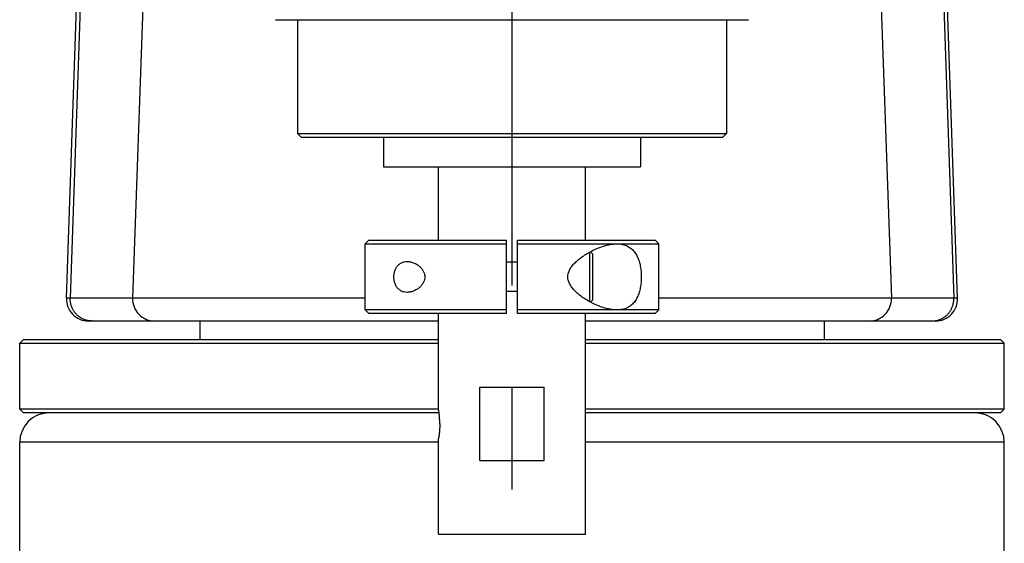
# Model space of a CAD drawing. Extents: x 0 to 3364, y 0 to 2376.
# Tile 2 of 83: x 405 to 539, y 994 to 1065. Entities that reach past the tile are written whole.
import ezdxf

# ---------------------------------------------------------------- set-up
doc = ezdxf.new("R2010")
doc.units = 0
doc.header["$LTSCALE"] = 185.02
doc.linetypes.add('CENTER', pattern=[0.6, 0.375, -0.075, 0.075, -0.075])
doc.layers.get('0').update_dxf_attribs({"linetype": 'CONTINUOUS'})
doc.layers.add('DEFAULT_1', color=7, linetype='CENTER')

msp = doc.modelspace()

# ---------------------------------------------------------------- linework, layer by layer
at = {"color": 7, "linetype": 'CONTINUOUS'}
for p, q in [((411.6509, 1027.2228), (413.1874, 1071.2228)), ((413.6897, 1071.2228), (412.1663, 1027.2228)), ((422.1874, 1071.2228), (420.6509, 1027.2228)), ((522.3897, 1071.2228), (523.9262, 1027.2228)), ((530.8874, 1071.2228), (532.4108, 1027.2228)), ((532.9262, 1027.2228), (531.3897, 1071.2228)), ((440.1135, 1065.1181), (504.4635, 1065.1181)), ((443.1135, 1065.1181), (443.1135, 1049.6181)), ((501.4635, 1065.1181), (501.4635, 1049.6181)), ((443.1135, 1049.6181), (501.4635, 1049.6181)), ((443.1135, 1049.6181), (443.6135, 1049.1181)), ((501.4635, 1049.6181), (500.9635, 1049.1181)), ((443.6135, 1049.1181), (500.9635, 1049.1181)), ((454.7885, 1049.1181), (454.7885, 1045.1181)), ((489.7885, 1049.1181), (489.7885, 1045.1181)), ((454.7885, 1045.1181), (489.7885, 1045.1181)), ((462.2885, 1035.1181), (462.2885, 1045.1181)), ((482.2885, 1035.1181), (482.2885, 1045.1181)), ((452.2885, 1034.6181), (452.7885, 1035.1181)), ((452.2885, 1034.6181), (471.5385, 1034.6181)), ((452.2885, 1025.6181), (452.2885, 1034.6181)), ((452.7886, 1035.1181), (471.5385, 1035.1181)), ((471.5385, 1025.1181), (471.5385, 1035.1181)), ((473.0385, 1035.1181), (491.7885, 1035.1181)), ((473.0385, 1025.1181), (473.0385, 1035.1181)), ((473.0385, 1034.6181), (492.2885, 1034.6181)), ((492.2885, 1034.6181), (491.7885, 1035.1181)), ((492.2885, 1025.6181), (492.2885, 1034.6181)), ((482.8885, 1026.7291), (482.8885, 1033.5072)), ((483.2885, 1033.2181), (482.9607, 1033.546)), ((483.2885, 1027.0181), (483.2885, 1033.2181)), ((473.0385, 1032.1181), (471.5385, 1032.1181)), ((473.0385, 1028.1181), (471.5385, 1028.1181)), ((452.2885, 1027.2228), (411.6509, 1027.2228)), ((483.2885, 1027.0181), (482.9607, 1026.6903)), ((532.9262, 1027.2228), (492.2885, 1027.2228)), ((471.5385, 1025.6181), (452.2885, 1025.6181)), ((452.7885, 1025.1181), (452.2885, 1025.6181)), ((471.5385, 1025.1181), (452.7886, 1025.1181)), ((462.2885, 1012.1174), (462.2885, 1025.1181)), ((492.2885, 1025.6181), (473.0385, 1025.6181)), ((491.7885, 1025.1181), (473.0385, 1025.1181)), ((482.2885, 995.1181), (482.2885, 1025.1181)), ((491.7885, 1025.1181), (492.2885, 1025.6181)), ((462.2885, 1024.1181), (414.6491, 1024.1181)), ((429.7885, 1024.1181), (429.7885, 1021.6181)), ((529.928, 1024.1181), (482.2885, 1024.1181)), ((514.7885, 1024.1181), (514.7885, 1021.6181)), ((405.7885, 1021.6181), (405.2885, 1021.1181)), ((405.2885, 1021.1181), (462.2885, 1021.1181)), ((405.2885, 1012.1181), (405.2885, 1021.1181)), ((405.7885, 1021.6181), (462.2885, 1021.6181)), ((482.2885, 1021.6181), (538.7885, 1021.6181)), ((482.2885, 1021.1181), (539.2885, 1021.1181)), ((538.7885, 1021.6181), (539.2885, 1021.1181)), ((539.2885, 1012.1181), (539.2885, 1021.1181)), ((467.9296, 1015.1181), (476.6474, 1015.1181)), ((467.9296, 1005.1181), (467.9296, 1015.1181)), ((476.6474, 1005.1181), (476.6474, 1015.1181)), ((462.2885, 1012.1181), (405.2885, 1012.1181)), ((405.7885, 1011.6181), (405.2885, 1012.1181)), ((539.2885, 1012.1181), (482.2885, 1012.1181)), ((538.7885, 1011.6181), (539.2885, 1012.1181)), ((462.3619, 1011.6181), (405.7885, 1011.6181)), ((538.7885, 1011.6181), (482.2885, 1011.6181)), ((462.2885, 995.1181), (462.2885, 1008.1188)), ((462.2885, 1007.6181), (405.2885, 1007.6181)), ((405.2885, 992.6181), (405.2885, 1007.6181)), ((539.2885, 1007.6181), (482.2885, 1007.6181)), ((539.2885, 992.6181), (539.2885, 1007.6181)), ((467.9296, 1005.1181), (476.6474, 1005.1181)), ((462.2885, 995.1181), (482.2885, 995.1181))]:
    msp.add_line(p, q, dxfattribs=at)
for centre, radius, start, end in [((414.6491, 1027.1181), 3, 178, 270), ((423.6491, 1027.1181), 3, 178, 270), ((520.928, 1027.1181), 3, 270, 2), ((529.928, 1027.1181), 3, 270, 2), ((409.2885, 1007.6181), 4, 90, 180), ((535.2885, 1007.6181), 4, 0, 90)]:
    msp.add_arc(centre, radius, start, end, dxfattribs=at)
for points, knots in [([(479.8879, 1030.1181), (479.8879, 1030.2645), (479.9257, 1030.5764), (480.0984, 1031.043), (480.3842, 1031.5065), (480.7639, 1031.9549), (481.2239, 1032.3882), (481.7617, 1032.8104), (482.3763, 1033.2207), (483.0693, 1033.6154), (483.8473, 1033.9866), (484.7116, 1034.3133), (485.6282, 1034.5509), (486.2628, 1034.6181), (486.5714, 1034.6181)], [0, 0, 0, 0, 0.05105754, 0.10844911, 0.17223375, 0.24005443, 0.31289155, 0.39237013, 0.47833216, 0.5704788, 0.67037699, 0.77878717, 0.89232711, 1, 1, 1, 1]), ([(486.5714, 1034.6181), (486.8293, 1034.6181), (487.3261, 1034.574), (488.0134, 1034.3424), (488.5822, 1033.9605), (489.0254, 1033.4643), (489.3586, 1032.8886), (489.601, 1032.2552), (489.7676, 1031.5758), (489.8664, 1030.859), (489.8883, 1030.3678), (489.8883, 1030.1181)], [0, 0, 0, 0, 0.12268858, 0.23527797, 0.34140157, 0.44486142, 0.54909005, 0.65621551, 0.76645783, 0.8812125, 1, 1, 1, 1]), ([(456.214, 1030.1181), (456.214, 1030.2434), (456.2321, 1030.5176), (456.3245, 1030.9407), (456.5049, 1031.3642), (456.778, 1031.736), (457.1358, 1032.0181), (457.5572, 1032.185), (457.8572, 1032.2181), (458.006, 1032.2181)], [0, 0, 0, 0, 0.12170762, 0.2661274, 0.4188943, 0.56555942, 0.70971329, 0.85575918, 1, 1, 1, 1]), ([(458.006, 1032.2181), (458.0112, 1032.2181), (458.1774, 1032.2175), (458.5103, 1032.1752), (458.9807, 1032.0171), (459.4105, 1031.7819), (459.7746, 1031.4942), (460.0629, 1031.173), (460.2717, 1030.829), (460.3959, 1030.474), (460.423, 1030.2331), (460.423, 1030.1181)], [0, 0, 0, 0, 0.00445914, 0.1419686, 0.28512726, 0.42680257, 0.55936572, 0.68051428, 0.79444256, 0.90155812, 1, 1, 1, 1]), ([(458.0059, 1028.0181), (457.8559, 1028.0181), (457.5547, 1028.0517), (457.1325, 1028.2201), (456.7752, 1028.5031), (456.503, 1028.8755), (456.3235, 1029.2987), (456.2319, 1029.7207), (456.214, 1029.9936), (456.214, 1030.1181)], [0, 0, 0, 0, 0.14542508, 0.29149478, 0.43566997, 0.58239707, 0.73507707, 0.87901136, 1, 1, 1, 1]), ([(460.423, 1030.1181), (460.423, 1030.003), (460.3958, 1029.7618), (460.2713, 1029.4063), (460.0619, 1029.062), (459.7729, 1028.7404), (459.408, 1028.4527), (458.9775, 1028.2177), (458.5067, 1028.0602), (458.1749, 1028.0186), (458.0099, 1028.0181), (458.0059, 1028.0181)], [0, 0, 0, 0, 0.09855408, 0.20582741, 0.31996217, 0.44127278, 0.57405952, 0.71588637, 0.85907959, 0.99656935, 1, 1, 1, 1]), ([(486.5714, 1025.6181), (486.2616, 1025.6181), (485.625, 1025.6859), (484.7067, 1025.9245), (483.8424, 1026.2517), (483.0656, 1026.6228), (482.3741, 1027.0169), (481.7611, 1027.4264), (481.224, 1027.848), (480.7602, 1028.2847), (480.3773, 1028.7383), (480.0922, 1029.206), (479.9242, 1029.6686), (479.8879, 1029.975), (479.8879, 1030.1181)], [0, 0, 0, 0, 0.10810009, 0.22190461, 0.33027576, 0.43001761, 0.52198527, 0.60771209, 0.68698187, 0.75995296, 0.82960334, 0.89348147, 0.95005313, 1, 1, 1, 1]), ([(489.8883, 1030.1181), (489.8883, 1029.8683), (489.8664, 1029.3771), (489.7675, 1028.6602), (489.6009, 1027.9809), (489.3586, 1027.3477), (489.0253, 1026.7718), (488.5819, 1026.2755), (488.0129, 1025.8935), (487.3257, 1025.6622), (486.829, 1025.6181), (486.5714, 1025.6181)], [0, 0, 0, 0, 0.11885107, 0.23358854, 0.34380148, 0.45089306, 0.55515353, 0.65865252, 0.76482182, 0.87742267, 1, 1, 1, 1]), ([(415.139, 1024.1181), (415.0859, 1024.1181), (414.9797, 1024.121), (414.821, 1024.1339), (414.6631, 1024.1553), (414.5067, 1024.1852), (414.352, 1024.2235), (414.1996, 1024.2701), (414.0499, 1024.3249), (413.9033, 1024.3877), (413.7602, 1024.4583), (413.6211, 1024.5365), (413.4863, 1024.6221), (413.3563, 1024.7148), (413.2313, 1024.8144), (413.1119, 1024.9207), (412.9982, 1025.0332), (412.8907, 1025.1517), (412.7896, 1025.2758), (412.6953, 1025.4052), (412.6079, 1025.5395), (412.5278, 1025.6783), (412.4552, 1025.8213), (412.3902, 1025.9679), (412.3331, 1026.1179), (412.2841, 1026.2707), (412.2432, 1026.426), (412.2107, 1026.5832), (412.1865, 1026.742), (412.1708, 1026.9018), (412.1635, 1027.0623), (412.1644, 1027.1693), (412.1663, 1027.2228)], [0, 0, 0, 0, 0.03318806, 0.06637776, 0.09957071, 0.13276847, 0.16597259, 0.19918449, 0.23240554, 0.26563698, 0.29887996, 0.33213547, 0.36540435, 0.39868731, 0.43198489, 0.46529746, 0.49862521, 0.53196816, 0.56532618, 0.59869892, 0.63208591, 0.66548649, 0.69889985, 0.73232504, 0.76576097, 0.79920643, 0.8326601, 0.86612058, 0.89958638, 0.93305595, 0.96652769, 1, 1, 1, 1]), ([(529.4381, 1024.1181), (529.4912, 1024.1181), (529.5974, 1024.121), (529.7561, 1024.1339), (529.9139, 1024.1553), (530.0704, 1024.1852), (530.2251, 1024.2235), (530.3775, 1024.2701), (530.5272, 1024.3249), (530.6738, 1024.3877), (530.8169, 1024.4583), (530.956, 1024.5365), (531.0908, 1024.6221), (531.2208, 1024.7148), (531.3457, 1024.8144), (531.4652, 1024.9207), (531.5789, 1025.0332), (531.6864, 1025.1517), (531.7875, 1025.2758), (531.8818, 1025.4052), (531.9692, 1025.5395), (532.0493, 1025.6783), (532.1219, 1025.8213), (532.1869, 1025.9679), (532.244, 1026.1179), (532.293, 1026.2707), (532.3339, 1026.426), (532.3664, 1026.5832), (532.3906, 1026.742), (532.4063, 1026.9018), (532.4135, 1027.0623), (532.4127, 1027.1693), (532.4108, 1027.2228)], [0, 0, 0, 0, 0.03318806, 0.06637776, 0.09957071, 0.13276847, 0.16597259, 0.19918449, 0.23240554, 0.26563698, 0.29887996, 0.33213547, 0.36540435, 0.39868731, 0.43198489, 0.46529746, 0.49862521, 0.53196816, 0.56532618, 0.59869892, 0.63208591, 0.66548649, 0.69889985, 0.73232504, 0.76576097, 0.79920643, 0.8326601, 0.86612058, 0.89958638, 0.93305595, 0.96652769, 1, 1, 1, 1]), ([(462.4576, 1010.1181), (462.4576, 1010.1578), (462.4572, 1010.2371), (462.4554, 1010.3556), (462.4524, 1010.4732), (462.4483, 1010.5896), (462.4431, 1010.7041), (462.4369, 1010.8165), (462.4298, 1010.9262), (462.422, 1011.0329), (462.4135, 1011.1361), (462.4044, 1011.2355), (462.395, 1011.3306), (462.3854, 1011.4211), (462.3756, 1011.5068), (462.3659, 1011.5873), (462.3563, 1011.6625), (462.347, 1011.7321), (462.3381, 1011.7961), (462.3298, 1011.8543), (462.322, 1011.9068), (462.315, 1011.9533), (462.3086, 1011.994), (462.3031, 1012.0287), (462.2984, 1012.0579), (462.2948, 1012.0805), (462.2917, 1012.0991), (462.2902, 1012.1079), (462.2887, 1012.1174), (462.2887, 1012.1174)], [0, 0, 0, 0, 0.05929132, 0.11837072, 0.17702566, 0.23504253, 0.29220666, 0.34830295, 0.40311705, 0.45643731, 0.50805734, 0.55777902, 0.60541565, 0.65079517, 0.69376286, 0.7341835, 0.77194269, 0.80694719, 0.8391244, 0.86842093, 0.89480054, 0.91824158, 0.93873418, 0.95627729, 0.97087588, 0.98253838, 0.99127434, 0.99709265, 1, 1, 1, 1]), ([(462.4576, 1010.1181), (462.4576, 1010.0784), (462.4572, 1009.9992), (462.4554, 1009.8807), (462.4524, 1009.763), (462.4483, 1009.6467), (462.4431, 1009.5321), (462.4369, 1009.4198), (462.4298, 1009.31), (462.422, 1009.2033), (462.4135, 1009.1001), (462.4044, 1009.0008), (462.395, 1008.9057), (462.3854, 1008.8151), (462.3756, 1008.7295), (462.3659, 1008.6489), (462.3563, 1008.5738), (462.347, 1008.5041), (462.3381, 1008.4401), (462.3298, 1008.3819), (462.322, 1008.3295), (462.315, 1008.283), (462.3086, 1008.2423), (462.3031, 1008.2075), (462.2984, 1008.1784), (462.2948, 1008.1558), (462.2917, 1008.1371), (462.2902, 1008.1283), (462.2887, 1008.1188), (462.2887, 1008.1188)], [0, 0, 0, 0, 0.05929132, 0.11837072, 0.17702566, 0.23504253, 0.29220666, 0.34830295, 0.40311705, 0.45643731, 0.50805734, 0.55777902, 0.60541565, 0.65079517, 0.69376286, 0.7341835, 0.77194269, 0.80694719, 0.8391244, 0.86842093, 0.89480054, 0.91824158, 0.93873418, 0.95627729, 0.97087588, 0.98253838, 0.99127434, 0.99709265, 1, 1, 1, 1])]:
    msp.add_open_spline(points, degree=3, knots=knots, dxfattribs=at)
at = {"layer": 'DEFAULT_1', "color": 7, "linetype": 'CENTER'}
msp.add_line((472.2885, 1542.3912), (472.2885, 820.5476), dxfattribs=at)

doc.saveas('drawing.dxf')
